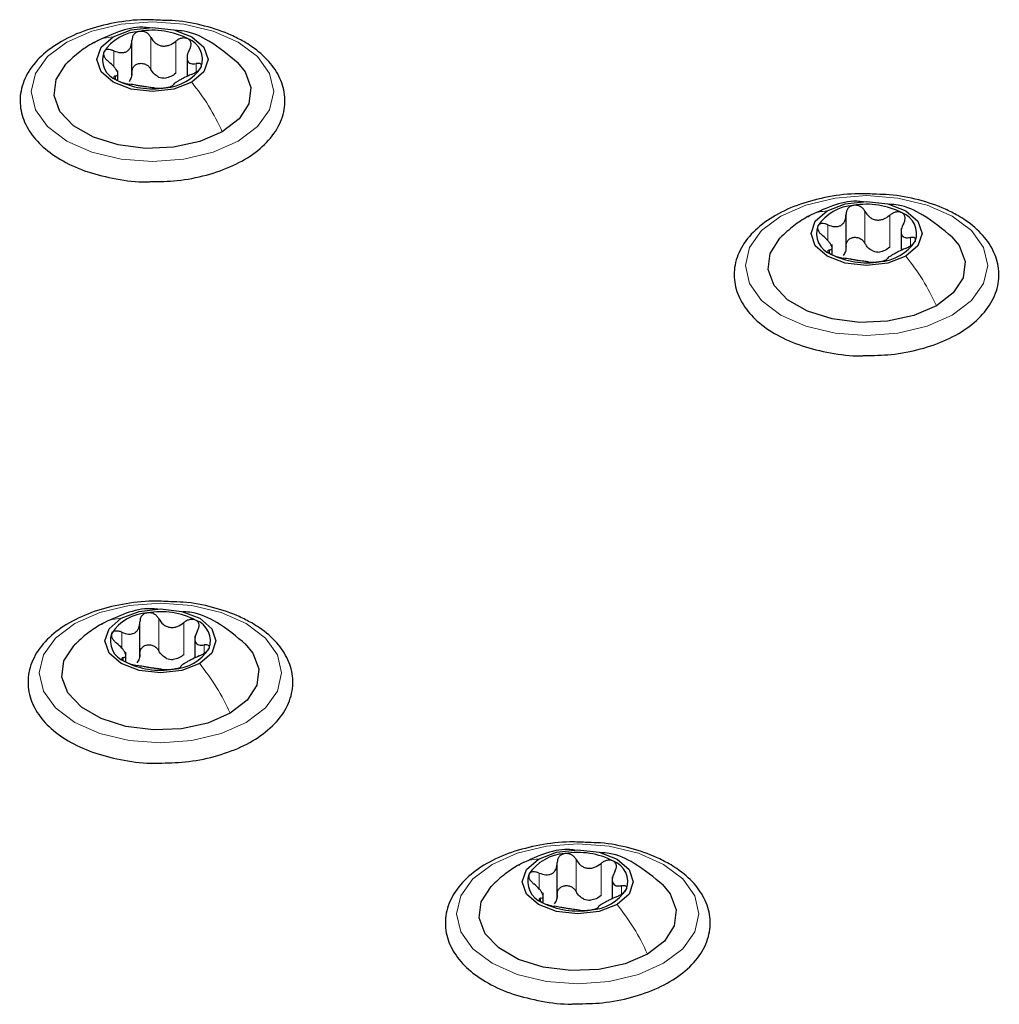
# Paper-space layout 'Blatt2' of a CAD drawing. Header units: millimetres. Extents: x 5 to 418, y 2 to 292.
# Tile 105 of 115: x 287.2 to 294.47, y 239.89 to 247.2. Entities that reach past the tile are written whole.
import ezdxf

# ---------------------------------------------------------------- set-up
doc = ezdxf.new("R2010")
doc.units = ezdxf.units.MM

psp = doc.layouts.new('Blatt2')

# ---------------------------------------------------------------- linework, layer by layer
at = {"color": 7, "linetype": 'Continuous', "lineweight": 18}
for p, q in [((288.1701, 246.8343), (288.1701, 247.0724)), ((288.3545, 246.8058), (288.3545, 247.0439)), ((287.8941, 246.8557), (287.8941, 246.9727)), ((288.5071, 246.8163), (288.5071, 246.8779)), ((287.9058, 246.7625), (287.9058, 246.7849)), ((293.4734, 245.5416), (293.4734, 245.7798)), ((293.1974, 245.5631), (293.1974, 245.6801)), ((293.6578, 245.5131), (293.6578, 245.7513)), ((293.8104, 245.5237), (293.8104, 245.5852)), ((293.2091, 245.4698), (293.2091, 245.4922)), ((288.229, 242.5141), (288.229, 242.7523)), ((288.4134, 242.4856), (288.4134, 242.7238)), ((287.9531, 242.5355), (287.9531, 242.6525)), ((288.5661, 242.4962), (288.5661, 242.5577)), ((287.9647, 242.4423), (287.9647, 242.4647)), ((291.3285, 240.7248), (291.3285, 240.963)), ((291.5129, 240.6963), (291.5129, 240.9345)), ((291.0525, 240.7462), (291.0525, 240.8632)), ((291.6655, 240.7069), (291.6655, 240.7684)), ((291.0642, 240.653), (291.0642, 240.6754))]:
    psp.add_line(p, q, dxfattribs=at)
at = {"color": 7, "linetype": 'Continuous', "lineweight": 25}
for p, q in [((288.0292, 246.7857), (288.0292, 247.0489)), ((288.4382, 246.9451), (288.4382, 246.7821)), ((287.9253, 246.7573), (287.9253, 246.8252)), ((293.3325, 245.493), (293.3325, 245.7562)), ((293.7415, 245.6524), (293.7415, 245.4895)), ((293.2286, 245.4579), (293.2286, 245.5325)), ((288.0881, 242.4655), (288.0881, 242.7287)), ((288.4971, 242.6249), (288.4971, 242.462)), ((287.9842, 242.4304), (287.9842, 242.505)), ((291.1876, 240.6762), (291.1876, 240.9394)), ((291.5966, 240.8356), (291.5966, 240.6727)), ((291.0837, 240.6478), (291.0837, 240.7157))]:
    psp.add_line(p, q, dxfattribs=at)
at = {"color": 7, "linetype": 'Continuous', "lineweight": 18, "flags": 128}
for points in [[(288.8181, 246.3024), (288.6317, 246.2198), (288.4147, 246.1679), (288.1817, 246.1502), (287.9488, 246.1679), (287.7317, 246.2198), (287.5453, 246.3024), (287.4023, 246.41), (287.3124, 246.5353), (287.2817, 246.6697), (287.3124, 246.8042), (287.4023, 246.9295), (287.5453, 247.0371), (287.7317, 247.1197), (287.9488, 247.1716), (288.1817, 247.1893), (288.4147, 247.1716), (288.6317, 247.1197), (288.8181, 247.0371), (288.9612, 246.9295), (289.0511, 246.8042), (289.0817, 246.6697), (289.0511, 246.5353), (288.9612, 246.41), (288.8181, 246.3024)], [(294.1214, 245.0097), (293.935, 244.9271), (293.718, 244.8752), (293.485, 244.8575), (293.2521, 244.8752), (293.035, 244.9271), (292.8486, 245.0097), (292.7056, 245.1173), (292.6157, 245.2426), (292.585, 245.3771), (292.6157, 245.5116), (292.7056, 245.6369), (292.8486, 245.7445), (293.035, 245.827), (293.2521, 245.8789), (293.485, 245.8966), (293.718, 245.8789), (293.935, 245.827), (294.1214, 245.7445), (294.2645, 245.6369), (294.3544, 245.5116), (294.385, 245.3771), (294.3544, 245.2426), (294.2645, 245.1173), (294.1214, 245.0097)], [(288.8771, 241.9822), (288.6907, 241.8996), (288.4736, 241.8477), (288.2407, 241.83), (288.0077, 241.8477), (287.7907, 241.8996), (287.6043, 241.9822), (287.4612, 242.0898), (287.3713, 242.2151), (287.3407, 242.3496), (287.3713, 242.484), (287.4612, 242.6094), (287.6043, 242.717), (287.7907, 242.7995), (288.0077, 242.8514), (288.2407, 242.8691), (288.4736, 242.8514), (288.6907, 242.7995), (288.8771, 242.717), (289.0201, 242.6094), (289.11, 242.484), (289.1407, 242.3496), (289.11, 242.2151), (289.0201, 242.0898), (288.8771, 241.9822)], [(291.9765, 240.1929), (291.7902, 240.1103), (291.5731, 240.0584), (291.3402, 240.0407), (291.1072, 240.0584), (290.8902, 240.1103), (290.7038, 240.1929), (290.5607, 240.3005), (290.4708, 240.4258), (290.4402, 240.5603), (290.4708, 240.6948), (290.5607, 240.8201), (290.7038, 240.9277), (290.8902, 241.0102), (291.1072, 241.0621), (291.3402, 241.0798), (291.5731, 241.0621), (291.7902, 241.0102), (291.9765, 240.9277), (292.1196, 240.8201), (292.2095, 240.6948), (292.2402, 240.5603), (292.2095, 240.4258), (292.1196, 240.3005), (291.9765, 240.1929)]]:
    psp.add_lwpolyline(points, dxfattribs=at)
at = {"color": 7, "linetype": 'Continuous', "lineweight": 25, "flags": 128}
for points in [[(287.8901, 247.0763), (288.0239, 247.1279), (288.1817, 247.146), (288.3396, 247.1279), (288.4734, 247.0763), (288.5628, 246.999), (288.5942, 246.9079), (288.5628, 246.8168), (288.4734, 246.7395)], [(288.4734, 246.7395), (288.3396, 246.6879), (288.1817, 246.6698), (288.0239, 246.6879), (287.8901, 246.7395), (287.8006, 246.8168), (287.7692, 246.9079), (287.8006, 246.999), (287.8901, 247.0763)], [(288.7003, 246.3704), (288.5332, 246.2982), (288.3376, 246.2561), (288.1294, 246.2475), (287.9255, 246.2731), (287.7423, 246.3308), (287.5947, 246.416), (287.4946, 246.5218), (287.4503, 246.6395), (287.4652, 246.7597), (287.5381, 246.8726), (287.543, 246.8777)], [(288.8118, 246.8864), (288.8688, 246.8177), (288.9132, 246.6999), (288.8983, 246.5797), (288.8254, 246.4668), (288.7003, 246.3704)], [(293.1934, 245.7836), (293.3272, 245.8353), (293.485, 245.8534), (293.6429, 245.8353), (293.7767, 245.7836), (293.8661, 245.7064), (293.8975, 245.6152), (293.8661, 245.5241), (293.7767, 245.4469)], [(293.7767, 245.4469), (293.6429, 245.3952), (293.485, 245.3771), (293.3272, 245.3952), (293.1934, 245.4469), (293.1039, 245.5241), (293.0725, 245.6152), (293.1039, 245.7064), (293.1934, 245.7836)], [(294.0036, 245.0777), (293.8365, 245.0055), (293.6409, 244.9634), (293.4327, 244.9548), (293.2288, 244.9804), (293.0456, 245.0382), (292.898, 245.1234), (292.7979, 245.2291), (292.7536, 245.3469), (292.7685, 245.4671), (292.8414, 245.58), (292.8463, 245.585)], [(294.1151, 245.5937), (294.1721, 245.525), (294.2165, 245.4073), (294.2016, 245.2871), (294.1287, 245.1742), (294.0036, 245.0777)], [(288.5323, 242.4193), (288.3985, 242.3677), (288.2407, 242.3496), (288.0828, 242.3677), (287.949, 242.4193), (287.8596, 242.4966), (287.8282, 242.5877), (287.8596, 242.6789), (287.949, 242.7561)], [(287.949, 242.7561), (288.0828, 242.8077), (288.2407, 242.8259), (288.3985, 242.8077), (288.5323, 242.7561), (288.6218, 242.6789), (288.6532, 242.5877), (288.6218, 242.4966), (288.5323, 242.4193)], [(288.7592, 242.0502), (288.5921, 241.978), (288.3965, 241.9359), (288.1884, 241.9273), (287.9844, 241.9529), (287.8012, 242.0107), (287.6536, 242.0959), (287.5536, 242.2016), (287.5092, 242.3194), (287.5241, 242.4396), (287.597, 242.5525), (287.6019, 242.5575)], [(288.8707, 242.5662), (288.9278, 242.4975), (288.9721, 242.3798), (288.9572, 242.2596), (288.8843, 242.1467), (288.7592, 242.0502)], [(291.0485, 240.9668), (291.1823, 241.0184), (291.3402, 241.0366), (291.498, 241.0184), (291.6318, 240.9668), (291.7213, 240.8896), (291.7527, 240.7984), (291.7213, 240.7073), (291.6318, 240.6301)], [(291.6318, 240.6301), (291.498, 240.5784), (291.3402, 240.5603), (291.1823, 240.5784), (291.0485, 240.6301), (290.9591, 240.7073), (290.9277, 240.7984), (290.9591, 240.8896), (291.0485, 240.9668)], [(291.8587, 240.2609), (291.6916, 240.1887), (291.496, 240.1466), (291.2878, 240.138), (291.0839, 240.1636), (290.9007, 240.2214), (290.7531, 240.3066), (290.6531, 240.4123), (290.6087, 240.5301), (290.6236, 240.6503), (290.6965, 240.7632), (290.7014, 240.7682)], [(291.9702, 240.7769), (292.0272, 240.7082), (292.0716, 240.5905), (292.0567, 240.4703), (291.9838, 240.3574), (291.8587, 240.2609)]]:
    psp.add_lwpolyline(points, dxfattribs=at)
at = {"color": 7, "linetype": 'Continuous', "lineweight": 25}
for centre, radius, start, end in [((288.1052, 246.7753), 0.3423, 93.4335, 146.56112), ((288.1824, 246.5497), 0.5756, 62.64283, 99.7711), ((288.3885, 246.9068), 0.1649, 340.539, 69.25792), ((287.975, 246.909), 0.1649, 160.539, 249.25792), ((288.2583, 247.0405), 0.3423, 273.4335, 326.56112), ((288.2843, 246.9809), 0.2107, 254.27078, 268.14314), ((288.1811, 247.2661), 0.5756, 242.64283, 279.7711), ((293.4857, 245.2571), 0.5756, 62.64283, 99.7711), ((293.4085, 245.4826), 0.3423, 93.4335, 146.56112), ((293.6918, 245.6141), 0.1649, 340.539, 69.25792), ((293.2783, 245.6163), 0.1649, 160.539, 249.25792), ((293.5616, 245.7479), 0.3423, 273.4335, 326.56112), ((293.4844, 245.9734), 0.5756, 242.64283, 279.7711), ((293.5876, 245.6882), 0.2107, 254.27078, 268.14314), ((288.1641, 242.4551), 0.3423, 93.4335, 146.56112), ((288.2413, 242.2295), 0.5756, 62.64283, 99.7711), ((288.4474, 242.5866), 0.1649, 340.539, 69.25792), ((288.0339, 242.5888), 0.1649, 160.539, 249.25792), ((288.3172, 242.7203), 0.3423, 273.4335, 326.56112), ((288.24, 242.9459), 0.5756, 242.64283, 279.7711), ((288.3432, 242.6607), 0.2107, 254.27078, 268.14314), ((291.2636, 240.6658), 0.3423, 93.4335, 146.56112), ((291.3408, 240.4403), 0.5756, 62.64283, 99.7711), ((291.5469, 240.7973), 0.1649, 340.539, 69.25792), ((291.1334, 240.7995), 0.1649, 160.539, 249.25792), ((291.4167, 240.931), 0.3423, 273.4335, 326.56112), ((291.3395, 241.1566), 0.5756, 242.64283, 279.7711), ((291.4427, 240.8714), 0.2107, 254.27078, 268.14314)]:
    psp.add_arc(centre, radius, start, end, dxfattribs=at)
for points, knots in [([(288.2567, 247.199), (288.2124, 247.2015), (288.0924, 247.2083), (287.8971, 247.184), (287.6857, 247.1305), (287.4997, 247.0466), (287.3491, 246.937), (287.2438, 246.8052), (287.1929, 246.6584), (287.2003, 246.5103), (287.26, 246.3739), (287.3653, 246.2527), (287.5132, 246.1496), (287.6984, 246.0683), (287.9104, 246.0181), (288.0715, 245.9959), (288.1567, 246.0001), (288.1662, 246.0006)], [0, 0, 0, 0, 0.043178, 0.116961, 0.19094, 0.26533, 0.340301, 0.415461, 0.48884, 0.558844, 0.627333, 0.696902, 0.76915, 0.842962, 0.916921, 0.990714, 1, 1, 1, 1]), ([(288.1591, 247.1429), (288.1425, 247.1449), (288.0647, 247.1543), (287.9188, 247.1163), (287.8026, 247.0612), (287.7415, 247.0323)], [0, 0, 0, 0, 0.114409, 0.534763, 1, 1, 1, 1]), ([(288.8598, 247.0412), (288.8295, 247.0575), (288.7419, 247.1045), (288.5721, 247.1604), (288.3957, 247.1968), (288.2881, 247.1985), (288.2567, 247.199)], [0, 0, 0, 0, 0.180167, 0.52014, 0.85956, 1, 1, 1, 1]), ([(288.0847, 247.117), (288.0764, 247.1148), (288.0599, 247.1105), (288.0418, 247.0943), (288.0306, 247.0739), (288.0296, 247.0584), (288.0291, 247.0506)], [0, 0, 0, 0, 0.250033, 0.499632, 0.749228, 1, 1, 1, 1]), ([(288.1701, 247.0724), (288.1658, 247.0794), (288.1571, 247.0934), (288.1361, 247.1089), (288.1109, 247.1184), (288.0934, 247.1175), (288.0847, 247.117)], [0, 0, 0, 0, 0.249815, 0.499908, 0.75012, 1, 1, 1, 1]), ([(288.1701, 247.0724), (288.1797, 247.0576), (288.1941, 247.0352), (288.2249, 247.016), (288.2512, 247.0078), (288.2791, 247.0076), (288.316, 247.0162), (288.3391, 247.0328), (288.3545, 247.0439)], [0, 0, 0, 0, 0.249199, 0.374336, 0.49893, 0.624007, 0.749759, 1, 1, 1, 1]), ([(288.8168, 246.8814), (288.7473, 246.9393), (288.6272, 247.0394), (288.4607, 247.1179), (288.3727, 247.1234), (288.3508, 247.1248)], [0, 0, 0, 0, 0.507466, 0.877443, 1, 1, 1, 1]), ([(287.743, 247.0332), (287.7087, 247.0119), (287.6363, 246.9669), (287.5738, 246.9071), (287.541, 246.8756)], [0, 0, 0, 0, 0.473586, 1, 1, 1, 1]), ([(287.8941, 246.9727), (287.9111, 246.9667), (287.9366, 246.9576), (287.9692, 246.9596), (287.9914, 246.9674), (288.0089, 246.9824), (288.026, 247.009), (288.0279, 247.034), (288.0291, 247.0506)], [0, 0, 0, 0, 0.249168, 0.374303, 0.498903, 0.623987, 0.749746, 1, 1, 1, 1]), ([(288.1662, 246.0006), (288.2327, 246.0016), (288.3753, 246.0038), (288.5855, 246.0454), (288.7842, 246.1157), (288.9519, 246.2142), (289.0788, 246.3367), (289.155, 246.4781), (289.1735, 246.6276), (289.1362, 246.7702), (289.0506, 246.8981), (288.9506, 246.986), (288.8792, 247.0294), (288.8598, 247.0412)], [0, 0, 0, 0, 0.086679, 0.18602, 0.285774, 0.386232, 0.487425, 0.587594, 0.683756, 0.776289, 0.868666, 0.964239, 1, 1, 1, 1]), ([(288.4469, 247.061), (288.44, 247.0638), (288.4263, 247.0696), (288.4008, 247.068), (288.3757, 247.0596), (288.3616, 247.0492), (288.3545, 247.0439)], [0, 0, 0, 0, 0.249991, 0.499611, 0.749127, 1, 1, 1, 1]), ([(288.4577, 246.9843), (288.4612, 246.9916), (288.4683, 247.0061), (288.4698, 247.0281), (288.4636, 247.0481), (288.4525, 247.0567), (288.4469, 247.061)], [0, 0, 0, 0, 0.249852, 0.499902, 0.750115, 1, 1, 1, 1]), ([(287.8195, 246.9639), (287.8181, 246.9585), (287.8153, 246.9478), (287.8227, 246.928), (287.8365, 246.9085), (287.8497, 246.897), (287.8564, 246.8913)], [0, 0, 0, 0, 0.249857, 0.499466, 0.749011, 1, 1, 1, 1]), ([(287.8941, 246.9727), (287.8863, 246.9756), (287.8705, 246.9814), (287.848, 246.9824), (287.829, 246.9772), (287.8227, 246.9683), (287.8195, 246.9639)], [0, 0, 0, 0, 0.249807, 0.500055, 0.750309, 1, 1, 1, 1]), ([(288.4577, 246.9843), (288.4503, 246.9687), (288.4392, 246.9453), (288.4375, 246.9164), (288.4416, 246.898), (288.4519, 246.885), (288.4717, 246.8748), (288.493, 246.8767), (288.5071, 246.8779)], [0, 0, 0, 0, 0.249201, 0.374338, 0.498932, 0.624008, 0.74976, 1, 1, 1, 1]), ([(287.9058, 246.7849), (287.9132, 246.787), (287.9243, 246.7901), (287.926, 246.8035), (287.9219, 246.8174), (287.9116, 246.8348), (287.8917, 246.8604), (287.8705, 246.879), (287.8564, 246.8913)], [0, 0, 0, 0, 0.249201, 0.374338, 0.498932, 0.624008, 0.74976, 1, 1, 1, 1]), ([(288.0291, 246.8125), (288.0296, 246.8202), (288.0306, 246.8356), (288.0417, 246.8562), (288.0599, 246.8718), (288.0841, 246.8803), (288.1108, 246.8799), (288.1359, 246.8709), (288.157, 246.8553), (288.1657, 246.8413), (288.1701, 246.8343)], [0, 0, 0, 0, 0.125193, 0.249438, 0.374279, 0.499024, 0.623869, 0.749369, 0.87443, 1, 1, 1, 1]), ([(288.4694, 246.7965), (288.4772, 246.8), (288.493, 246.8069), (288.5155, 246.8208), (288.5345, 246.8365), (288.5408, 246.8468), (288.544, 246.8519)], [0, 0, 0, 0, 0.249807, 0.500055, 0.750309, 1, 1, 1, 1]), ([(288.544, 246.8519), (288.5454, 246.8565), (288.5482, 246.8659), (288.5408, 246.8753), (288.5269, 246.8799), (288.5137, 246.8786), (288.5071, 246.8779)], [0, 0, 0, 0, 0.249857, 0.499466, 0.749011, 1, 1, 1, 1]), ([(287.9058, 246.7849), (287.9022, 246.784), (287.8952, 246.7822), (287.8936, 246.7752), (287.8998, 246.7657), (287.911, 246.7584), (287.9166, 246.7548)], [0, 0, 0, 0, 0.249852, 0.499902, 0.750115, 1, 1, 1, 1]), ([(288.0291, 246.8125), (288.0286, 246.7996), (288.0276, 246.7739), (288.0141, 246.754), (288.0073, 246.7441)], [0, 0, 0, 0, 0.50155, 1, 1, 1, 1]), ([(288.2272, 246.7781), (288.2151, 246.7851), (288.191, 246.7992), (288.1771, 246.8226), (288.1701, 246.8343)], [0, 0, 0, 0, 0.498457, 1, 1, 1, 1]), ([(288.3545, 246.8058), (288.343, 246.7969), (288.3199, 246.7792), (288.2916, 246.7733), (288.2775, 246.7703)], [0, 0, 0, 0, 0.501552, 1, 1, 1, 1]), ([(288.4694, 246.7965), (288.4524, 246.789), (288.4269, 246.7778), (288.3943, 246.7603), (288.3721, 246.748), (288.3545, 246.7374), (288.3375, 246.7262), (288.3356, 246.7216), (288.3344, 246.7186)], [0, 0, 0, 0, 0.249168, 0.374303, 0.498903, 0.623987, 0.749746, 1, 1, 1, 1]), ([(287.9166, 246.7548), (287.9234, 246.7512), (287.9372, 246.7441), (287.9626, 246.7353), (287.9877, 246.7287), (288.0019, 246.7264), (288.009, 246.7253)], [0, 0, 0, 0, 0.249991, 0.499611, 0.749127, 1, 1, 1, 1]), ([(288.1934, 246.6968), (288.1838, 246.6981), (288.1694, 246.7002), (288.1385, 246.7039), (288.1123, 246.7077), (288.0844, 246.7123), (288.0475, 246.7191), (288.0244, 246.7228), (288.009, 246.7253)], [0, 0, 0, 0, 0.249199, 0.374336, 0.49893, 0.624007, 0.749759, 1, 1, 1, 1]), ([(288.2788, 246.6988), (288.2871, 246.7003), (288.3036, 246.7032), (288.3217, 246.709), (288.3329, 246.7145), (288.3339, 246.7172), (288.3344, 246.7186)], [0, 0, 0, 0, 0.250033, 0.499632, 0.749228, 1, 1, 1, 1]), ([(288.1934, 246.6968), (288.1977, 246.6961), (288.2064, 246.6949), (288.2274, 246.6944), (288.2526, 246.6953), (288.2701, 246.6976), (288.2788, 246.6988)], [0, 0, 0, 0, 0.2498147, 0.4999078, 0.7501201, 1, 1, 1, 1]), ([(293.56, 245.9064), (293.5157, 245.9089), (293.3957, 245.9156), (293.2004, 245.8914), (292.989, 245.8378), (292.803, 245.754), (292.6524, 245.6444), (292.5471, 245.5125), (292.4962, 245.3657), (292.5036, 245.2177), (292.5633, 245.0812), (292.6686, 244.96), (292.8165, 244.8569), (293.0017, 244.7757), (293.2137, 244.7254), (293.3748, 244.7033), (293.46, 244.7075), (293.4695, 244.708)], [0, 0, 0, 0, 0.043178, 0.116961, 0.19094, 0.26533, 0.340301, 0.415461, 0.48884, 0.558844, 0.627333, 0.696902, 0.76915, 0.842962, 0.916921, 0.990714, 1, 1, 1, 1]), ([(294.1631, 245.7486), (294.1328, 245.7649), (294.0452, 245.8118), (293.8754, 245.8678), (293.699, 245.9041), (293.5914, 245.9059), (293.56, 245.9064)], [0, 0, 0, 0, 0.180167, 0.52014, 0.85956, 1, 1, 1, 1]), ([(293.4624, 245.8502), (293.4458, 245.8522), (293.368, 245.8617), (293.2221, 245.8236), (293.1059, 245.7686), (293.0448, 245.7397)], [0, 0, 0, 0, 0.114409, 0.534763, 1, 1, 1, 1]), ([(294.1201, 245.5888), (294.0506, 245.6467), (293.9305, 245.7468), (293.764, 245.8253), (293.676, 245.8308), (293.6541, 245.8321)], [0, 0, 0, 0, 0.507466, 0.877443, 1, 1, 1, 1]), ([(293.1974, 245.6801), (293.2144, 245.674), (293.2399, 245.665), (293.2725, 245.667), (293.2947, 245.6748), (293.3122, 245.6898), (293.3293, 245.7164), (293.3312, 245.7414), (293.3324, 245.758)], [0, 0, 0, 0, 0.249168, 0.374303, 0.498903, 0.623987, 0.749746, 1, 1, 1, 1]), ([(293.388, 245.8244), (293.3797, 245.8222), (293.3632, 245.8178), (293.3451, 245.8017), (293.3339, 245.7812), (293.3329, 245.7657), (293.3324, 245.758)], [0, 0, 0, 0, 0.250033, 0.499632, 0.749228, 1, 1, 1, 1]), ([(293.4734, 245.7798), (293.4691, 245.7868), (293.4604, 245.8008), (293.4394, 245.8162), (293.4142, 245.8257), (293.3967, 245.8248), (293.388, 245.8244)], [0, 0, 0, 0, 0.2498147, 0.4999078, 0.7501201, 1, 1, 1, 1]), ([(293.4734, 245.7798), (293.483, 245.7649), (293.4974, 245.7426), (293.5282, 245.7234), (293.5545, 245.7151), (293.5824, 245.7149), (293.6193, 245.7236), (293.6424, 245.7402), (293.6578, 245.7513)], [0, 0, 0, 0, 0.249199, 0.374336, 0.49893, 0.624007, 0.749759, 1, 1, 1, 1]), ([(293.7502, 245.7683), (293.7433, 245.7712), (293.7296, 245.7769), (293.7041, 245.7753), (293.679, 245.767), (293.6649, 245.7565), (293.6578, 245.7513)], [0, 0, 0, 0, 0.249991, 0.499611, 0.749127, 1, 1, 1, 1]), ([(293.761, 245.6917), (293.7645, 245.699), (293.7716, 245.7135), (293.7731, 245.7354), (293.7669, 245.7554), (293.7558, 245.764), (293.7502, 245.7683)], [0, 0, 0, 0, 0.249852, 0.499902, 0.750115, 1, 1, 1, 1]), ([(293.0463, 245.7405), (293.012, 245.7192), (292.9396, 245.6743), (292.8771, 245.6145), (292.8443, 245.583)], [0, 0, 0, 0, 0.473586, 1, 1, 1, 1]), ([(293.1974, 245.6801), (293.1896, 245.683), (293.1738, 245.6888), (293.1513, 245.6898), (293.1323, 245.6845), (293.126, 245.6757), (293.1228, 245.6713)], [0, 0, 0, 0, 0.249807, 0.500055, 0.750309, 1, 1, 1, 1]), ([(293.4695, 244.708), (293.536, 244.709), (293.6786, 244.7111), (293.8888, 244.7528), (294.0875, 244.823), (294.2552, 244.9216), (294.3821, 245.0441), (294.4583, 245.1855), (294.4768, 245.335), (294.4395, 245.4776), (294.3539, 245.6055), (294.2539, 245.6934), (294.1825, 245.7368), (294.1631, 245.7486)], [0, 0, 0, 0, 0.086679, 0.18602, 0.285774, 0.386232, 0.487425, 0.587594, 0.683756, 0.776289, 0.868666, 0.964239, 1, 1, 1, 1]), ([(293.761, 245.6917), (293.7536, 245.6761), (293.7425, 245.6527), (293.7408, 245.6238), (293.7449, 245.6054), (293.7552, 245.5924), (293.775, 245.5822), (293.7963, 245.584), (293.8104, 245.5852)], [0, 0, 0, 0, 0.249201, 0.374338, 0.498932, 0.624008, 0.74976, 1, 1, 1, 1]), ([(293.1228, 245.6713), (293.1214, 245.6659), (293.1186, 245.6551), (293.126, 245.6354), (293.1398, 245.6158), (293.153, 245.6044), (293.1597, 245.5987)], [0, 0, 0, 0, 0.249857, 0.499466, 0.749011, 1, 1, 1, 1]), ([(293.2091, 245.4922), (293.2165, 245.4943), (293.2276, 245.4975), (293.2293, 245.5109), (293.2252, 245.5247), (293.2149, 245.5421), (293.195, 245.5678), (293.1738, 245.5863), (293.1597, 245.5987)], [0, 0, 0, 0, 0.249201, 0.374338, 0.498932, 0.624008, 0.74976, 1, 1, 1, 1]), ([(293.3324, 245.5198), (293.3329, 245.5276), (293.3339, 245.543), (293.345, 245.5635), (293.3632, 245.5792), (293.3874, 245.5876), (293.4141, 245.5872), (293.4392, 245.5783), (293.4603, 245.5627), (293.469, 245.5487), (293.4734, 245.5416)], [0, 0, 0, 0, 0.1251933, 0.2494385, 0.3742794, 0.4990244, 0.6238686, 0.7493688, 0.8744304, 1, 1, 1, 1]), ([(293.5305, 245.4854), (293.5184, 245.4924), (293.4943, 245.5065), (293.4804, 245.5299), (293.4734, 245.5416)], [0, 0, 0, 0, 0.498457, 1, 1, 1, 1]), ([(293.7727, 245.5039), (293.7805, 245.5073), (293.7963, 245.5142), (293.8188, 245.5282), (293.8378, 245.5439), (293.8441, 245.5541), (293.8473, 245.5592)], [0, 0, 0, 0, 0.249807, 0.500055, 0.750309, 1, 1, 1, 1]), ([(293.8473, 245.5592), (293.8487, 245.5639), (293.8515, 245.5733), (293.8441, 245.5826), (293.8302, 245.5873), (293.817, 245.5859), (293.8104, 245.5852)], [0, 0, 0, 0, 0.249857, 0.499466, 0.749011, 1, 1, 1, 1]), ([(293.2091, 245.4922), (293.2055, 245.4913), (293.1985, 245.4896), (293.1969, 245.4825), (293.2031, 245.473), (293.2143, 245.4658), (293.2199, 245.4622)], [0, 0, 0, 0, 0.249852, 0.499902, 0.750115, 1, 1, 1, 1]), ([(293.2199, 245.4622), (293.2267, 245.4586), (293.2405, 245.4515), (293.2659, 245.4427), (293.291, 245.4361), (293.3052, 245.4338), (293.3123, 245.4326)], [0, 0, 0, 0, 0.249991, 0.499611, 0.749127, 1, 1, 1, 1]), ([(293.3324, 245.5198), (293.3319, 245.5069), (293.3309, 245.4813), (293.3174, 245.4613), (293.3106, 245.4514)], [0, 0, 0, 0, 0.50155, 1, 1, 1, 1]), ([(293.6578, 245.5131), (293.6463, 245.5042), (293.6232, 245.4866), (293.5949, 245.4806), (293.5808, 245.4776)], [0, 0, 0, 0, 0.501552, 1, 1, 1, 1]), ([(293.7727, 245.5039), (293.7557, 245.4964), (293.7302, 245.4852), (293.6976, 245.4677), (293.6754, 245.4553), (293.6578, 245.4448), (293.6408, 245.4336), (293.6389, 245.429), (293.6377, 245.4259)], [0, 0, 0, 0, 0.249168, 0.374303, 0.498903, 0.623987, 0.749746, 1, 1, 1, 1]), ([(293.4967, 245.4041), (293.4871, 245.4055), (293.4727, 245.4076), (293.4418, 245.4112), (293.4156, 245.415), (293.3877, 245.4196), (293.3508, 245.4264), (293.3277, 245.4301), (293.3123, 245.4326)], [0, 0, 0, 0, 0.249199, 0.374336, 0.49893, 0.624007, 0.749759, 1, 1, 1, 1]), ([(293.4967, 245.4041), (293.501, 245.4035), (293.5097, 245.4023), (293.5307, 245.4017), (293.5559, 245.4027), (293.5734, 245.405), (293.5821, 245.4061)], [0, 0, 0, 0, 0.2498147, 0.4999078, 0.7501201, 1, 1, 1, 1]), ([(293.5821, 245.4061), (293.5904, 245.4076), (293.6069, 245.4106), (293.625, 245.4163), (293.6362, 245.4218), (293.6372, 245.4246), (293.6377, 245.4259)], [0, 0, 0, 0, 0.250033, 0.499632, 0.749228, 1, 1, 1, 1]), ([(288.3156, 242.8789), (288.2713, 242.8814), (288.1513, 242.8881), (287.956, 242.8639), (287.7446, 242.8103), (287.5586, 242.7265), (287.408, 242.6169), (287.3027, 242.485), (287.2518, 242.3382), (287.2592, 242.1902), (287.3189, 242.0537), (287.4242, 241.9325), (287.5721, 241.8294), (287.7574, 241.7482), (287.9694, 241.6979), (288.1305, 241.6758), (288.2156, 241.68), (288.2251, 241.6804)], [0, 0, 0, 0, 0.043178, 0.116961, 0.19094, 0.26533, 0.340301, 0.415461, 0.48884, 0.558844, 0.627333, 0.696902, 0.76915, 0.842962, 0.916921, 0.990714, 1, 1, 1, 1]), ([(288.2181, 242.8227), (288.2014, 242.8247), (288.1236, 242.8342), (287.9777, 242.7961), (287.8615, 242.7411), (287.8004, 242.7121)], [0, 0, 0, 0, 0.114409, 0.534763, 1, 1, 1, 1]), ([(288.9187, 242.7211), (288.8884, 242.7374), (288.8008, 242.7843), (288.6311, 242.8403), (288.4546, 242.8766), (288.3471, 242.8784), (288.3156, 242.8789)], [0, 0, 0, 0, 0.180167, 0.52014, 0.85956, 1, 1, 1, 1]), ([(288.1436, 242.7968), (288.1354, 242.7947), (288.1188, 242.7903), (288.1007, 242.7742), (288.0895, 242.7537), (288.0885, 242.7382), (288.0881, 242.7305)], [0, 0, 0, 0, 0.250033, 0.499632, 0.749228, 1, 1, 1, 1]), ([(288.229, 242.7523), (288.2247, 242.7593), (288.216, 242.7733), (288.195, 242.7887), (288.1698, 242.7982), (288.1523, 242.7973), (288.1436, 242.7968)], [0, 0, 0, 0, 0.249815, 0.499908, 0.75012, 1, 1, 1, 1]), ([(288.8757, 242.5613), (288.8063, 242.6192), (288.6861, 242.7193), (288.5196, 242.7978), (288.4316, 242.8033), (288.4097, 242.8046)], [0, 0, 0, 0, 0.507466, 0.877443, 1, 1, 1, 1]), ([(287.802, 242.713), (287.7677, 242.6917), (287.6952, 242.6468), (287.6328, 242.5869), (287.5999, 242.5554)], [0, 0, 0, 0, 0.4735862, 1, 1, 1, 1]), ([(287.9531, 242.6525), (287.97, 242.6465), (287.9955, 242.6375), (288.0281, 242.6394), (288.0503, 242.6473), (288.0679, 242.6623), (288.0849, 242.6889), (288.0868, 242.7138), (288.0881, 242.7305)], [0, 0, 0, 0, 0.249168, 0.374303, 0.498903, 0.623987, 0.749746, 1, 1, 1, 1]), ([(288.2251, 241.6804), (288.2916, 241.6814), (288.4342, 241.6836), (288.6444, 241.7253), (288.8431, 241.7955), (289.0109, 241.8941), (289.1377, 242.0166), (289.214, 242.158), (289.2324, 242.3075), (289.1951, 242.4501), (289.1096, 242.578), (289.0095, 242.6659), (288.9381, 242.7093), (288.9187, 242.7211)], [0, 0, 0, 0, 0.086679, 0.18602, 0.285774, 0.386232, 0.487425, 0.587594, 0.683756, 0.776289, 0.868666, 0.964239, 1, 1, 1, 1]), ([(288.229, 242.7523), (288.2386, 242.7374), (288.253, 242.7151), (288.2839, 242.6959), (288.3101, 242.6876), (288.3381, 242.6874), (288.3749, 242.696), (288.398, 242.7127), (288.4134, 242.7238)], [0, 0, 0, 0, 0.249199, 0.374336, 0.49893, 0.624007, 0.749759, 1, 1, 1, 1]), ([(288.5058, 242.7408), (288.499, 242.7437), (288.4853, 242.7494), (288.4598, 242.7478), (288.4347, 242.7395), (288.4205, 242.729), (288.4134, 242.7238)], [0, 0, 0, 0, 0.249991, 0.499611, 0.749127, 1, 1, 1, 1]), ([(288.5166, 242.6642), (288.5202, 242.6714), (288.5272, 242.686), (288.5288, 242.7079), (288.5226, 242.7279), (288.5114, 242.7365), (288.5058, 242.7408)], [0, 0, 0, 0, 0.249852, 0.499902, 0.750115, 1, 1, 1, 1]), ([(287.8784, 242.6438), (287.877, 242.6384), (287.8743, 242.6276), (287.8816, 242.6079), (287.8955, 242.5883), (287.9087, 242.5769), (287.9153, 242.5712)], [0, 0, 0, 0, 0.249857, 0.499466, 0.749011, 1, 1, 1, 1]), ([(287.9531, 242.6525), (287.9452, 242.6555), (287.9294, 242.6613), (287.9069, 242.6623), (287.8879, 242.657), (287.8816, 242.6482), (287.8784, 242.6438)], [0, 0, 0, 0, 0.249807, 0.500055, 0.750309, 1, 1, 1, 1]), ([(288.5166, 242.6642), (288.5092, 242.6486), (288.4981, 242.6251), (288.4964, 242.5962), (288.5005, 242.5779), (288.5109, 242.5649), (288.5307, 242.5547), (288.5519, 242.5565), (288.5661, 242.5577)], [0, 0, 0, 0, 0.249201, 0.374338, 0.498932, 0.624008, 0.74976, 1, 1, 1, 1]), ([(287.9647, 242.4647), (287.9721, 242.4668), (287.9832, 242.47), (287.9849, 242.4834), (287.9809, 242.4972), (287.9705, 242.5146), (287.9507, 242.5403), (287.9294, 242.5588), (287.9153, 242.5712)], [0, 0, 0, 0, 0.249201, 0.3743378, 0.4989316, 0.6240084, 0.74976, 1, 1, 1, 1]), ([(288.0881, 242.4923), (288.0885, 242.5001), (288.0895, 242.5155), (288.1006, 242.536), (288.1188, 242.5517), (288.143, 242.5601), (288.1697, 242.5597), (288.1948, 242.5508), (288.2159, 242.5351), (288.2247, 242.5211), (288.229, 242.5141)], [0, 0, 0, 0, 0.125193, 0.249438, 0.374279, 0.499024, 0.623869, 0.749369, 0.87443, 1, 1, 1, 1]), ([(288.6029, 242.5317), (288.6043, 242.5364), (288.6071, 242.5458), (288.5997, 242.5551), (288.5859, 242.5597), (288.5727, 242.5584), (288.5661, 242.5577)], [0, 0, 0, 0, 0.249857, 0.499466, 0.749011, 1, 1, 1, 1]), ([(287.9647, 242.4647), (287.9612, 242.4638), (287.9541, 242.462), (287.9526, 242.455), (287.9588, 242.4455), (287.9699, 242.4383), (287.9755, 242.4347)], [0, 0, 0, 0, 0.249852, 0.499902, 0.750115, 1, 1, 1, 1]), ([(288.0881, 242.4923), (288.0875, 242.4794), (288.0865, 242.4537), (288.073, 242.4338), (288.0662, 242.4239)], [0, 0, 0, 0, 0.50155, 1, 1, 1, 1]), ([(288.2861, 242.4579), (288.2741, 242.4649), (288.2499, 242.479), (288.236, 242.5024), (288.229, 242.5141)], [0, 0, 0, 0, 0.498457, 1, 1, 1, 1]), ([(288.4134, 242.4856), (288.4019, 242.4767), (288.3788, 242.4591), (288.3505, 242.4531), (288.3364, 242.4501)], [0, 0, 0, 0, 0.501552, 1, 1, 1, 1]), ([(288.5283, 242.4763), (288.5113, 242.4689), (288.4858, 242.4576), (288.4532, 242.4402), (288.4311, 242.4278), (288.4135, 242.4172), (288.3964, 242.4061), (288.3945, 242.4015), (288.3933, 242.3984)], [0, 0, 0, 0, 0.249168, 0.374303, 0.498903, 0.623987, 0.749746, 1, 1, 1, 1]), ([(288.5283, 242.4763), (288.5362, 242.4798), (288.5519, 242.4867), (288.5744, 242.5007), (288.5934, 242.5164), (288.5997, 242.5266), (288.6029, 242.5317)], [0, 0, 0, 0, 0.249807, 0.500055, 0.750309, 1, 1, 1, 1]), ([(287.9755, 242.4347), (287.9824, 242.4311), (287.9961, 242.424), (288.0216, 242.4152), (288.0467, 242.4086), (288.0608, 242.4063), (288.0679, 242.4051)], [0, 0, 0, 0, 0.2499907, 0.4996106, 0.7491271, 1, 1, 1, 1]), ([(288.2523, 242.3766), (288.2427, 242.378), (288.2283, 242.38), (288.1975, 242.3837), (288.1712, 242.3875), (288.1433, 242.3921), (288.1064, 242.3989), (288.0833, 242.4026), (288.0679, 242.4051)], [0, 0, 0, 0, 0.249199, 0.374336, 0.49893, 0.624007, 0.749759, 1, 1, 1, 1]), ([(288.3377, 242.3786), (288.346, 242.3801), (288.3625, 242.383), (288.3806, 242.3888), (288.3919, 242.3943), (288.3928, 242.397), (288.3933, 242.3984)], [0, 0, 0, 0, 0.250033, 0.499632, 0.749228, 1, 1, 1, 1]), ([(288.2523, 242.3766), (288.2567, 242.376), (288.2654, 242.3748), (288.2863, 242.3742), (288.3115, 242.3752), (288.329, 242.3775), (288.3377, 242.3786)], [0, 0, 0, 0, 0.249815, 0.499908, 0.75012, 1, 1, 1, 1]), ([(291.4151, 241.0896), (291.3708, 241.0921), (291.2508, 241.0988), (291.0555, 241.0746), (290.8441, 241.021), (290.6581, 240.9372), (290.5075, 240.8276), (290.4022, 240.6957), (290.3513, 240.5489), (290.3587, 240.4009), (290.4184, 240.2644), (290.5237, 240.1432), (290.6716, 240.0401), (290.8568, 239.9589), (291.0688, 239.9086), (291.2299, 239.8865), (291.3151, 239.8907), (291.3246, 239.8912)], [0, 0, 0, 0, 0.043178, 0.116961, 0.19094, 0.26533, 0.340301, 0.415461, 0.48884, 0.558844, 0.627333, 0.696902, 0.76915, 0.842962, 0.916921, 0.990714, 1, 1, 1, 1]), ([(292.0182, 240.9318), (291.9879, 240.9481), (291.9003, 240.995), (291.7305, 241.051), (291.5541, 241.0873), (291.4466, 241.0891), (291.4151, 241.0896)], [0, 0, 0, 0, 0.180167, 0.52014, 0.85956, 1, 1, 1, 1]), ([(291.3176, 241.0334), (291.3009, 241.0354), (291.2231, 241.0449), (291.0772, 241.0068), (290.961, 240.9518), (290.8999, 240.9228)], [0, 0, 0, 0, 0.114409, 0.534763, 1, 1, 1, 1]), ([(291.2431, 241.0075), (291.2348, 241.0054), (291.2183, 241.001), (291.2002, 240.9849), (291.189, 240.9644), (291.188, 240.9489), (291.1875, 240.9412)], [0, 0, 0, 0, 0.250033, 0.499632, 0.749228, 1, 1, 1, 1]), ([(291.3285, 240.963), (291.3242, 240.97), (291.3155, 240.984), (291.2945, 240.9994), (291.2693, 241.0089), (291.2518, 241.008), (291.2431, 241.0075)], [0, 0, 0, 0, 0.249815, 0.499908, 0.75012, 1, 1, 1, 1]), ([(291.9752, 240.772), (291.9057, 240.8299), (291.7856, 240.93), (291.6191, 241.0085), (291.5311, 241.014), (291.5092, 241.0153)], [0, 0, 0, 0, 0.507466, 0.877443, 1, 1, 1, 1]), ([(290.9015, 240.9237), (290.8671, 240.9024), (290.7947, 240.8575), (290.7322, 240.7976), (290.6994, 240.7662)], [0, 0, 0, 0, 0.4735862, 1, 1, 1, 1]), ([(291.0525, 240.8632), (291.0695, 240.8572), (291.095, 240.8482), (291.1276, 240.8501), (291.1498, 240.858), (291.1674, 240.873), (291.1844, 240.8996), (291.1863, 240.9246), (291.1875, 240.9412)], [0, 0, 0, 0, 0.249168, 0.374303, 0.498903, 0.623987, 0.749746, 1, 1, 1, 1]), ([(291.3246, 239.8912), (291.3911, 239.8922), (291.5337, 239.8943), (291.7439, 239.936), (291.9426, 240.0062), (292.1103, 240.1048), (292.2372, 240.2273), (292.3135, 240.3687), (292.3319, 240.5182), (292.2946, 240.6608), (292.209, 240.7887), (292.109, 240.8766), (292.0376, 240.92), (292.0182, 240.9318)], [0, 0, 0, 0, 0.086679, 0.18602, 0.285774, 0.386232, 0.487425, 0.587594, 0.683756, 0.776289, 0.868666, 0.964239, 1, 1, 1, 1]), ([(291.3285, 240.963), (291.3381, 240.9481), (291.3525, 240.9258), (291.3834, 240.9066), (291.4096, 240.8983), (291.4375, 240.8981), (291.4744, 240.9068), (291.4975, 240.9234), (291.5129, 240.9345)], [0, 0, 0, 0, 0.249199, 0.374336, 0.49893, 0.624007, 0.749759, 1, 1, 1, 1]), ([(291.6053, 240.9515), (291.5985, 240.9544), (291.5847, 240.9601), (291.5592, 240.9585), (291.5342, 240.9502), (291.52, 240.9397), (291.5129, 240.9345)], [0, 0, 0, 0, 0.249991, 0.499611, 0.749127, 1, 1, 1, 1]), ([(291.6161, 240.8749), (291.6197, 240.8821), (291.6267, 240.8967), (291.6282, 240.9186), (291.622, 240.9386), (291.6109, 240.9472), (291.6053, 240.9515)], [0, 0, 0, 0, 0.249852, 0.499902, 0.750115, 1, 1, 1, 1]), ([(290.9779, 240.8545), (290.9765, 240.8491), (290.9737, 240.8383), (290.9811, 240.8186), (290.995, 240.799), (291.0082, 240.7876), (291.0148, 240.7819)], [0, 0, 0, 0, 0.249857, 0.499466, 0.749011, 1, 1, 1, 1]), ([(291.0525, 240.8632), (291.0447, 240.8662), (291.0289, 240.872), (291.0064, 240.873), (290.9874, 240.8677), (290.9811, 240.8589), (290.9779, 240.8545)], [0, 0, 0, 0, 0.249807, 0.500055, 0.750309, 1, 1, 1, 1]), ([(291.6161, 240.8749), (291.6087, 240.8593), (291.5976, 240.8358), (291.5959, 240.8069), (291.6, 240.7886), (291.6103, 240.7756), (291.6302, 240.7654), (291.6514, 240.7672), (291.6655, 240.7684)], [0, 0, 0, 0, 0.249201, 0.374338, 0.498932, 0.624008, 0.74976, 1, 1, 1, 1]), ([(291.0642, 240.6754), (291.0716, 240.6775), (291.0827, 240.6807), (291.0844, 240.6941), (291.0803, 240.7079), (291.07, 240.7253), (291.0502, 240.751), (291.0289, 240.7695), (291.0148, 240.7819)], [0, 0, 0, 0, 0.249201, 0.3743378, 0.4989316, 0.6240084, 0.74976, 1, 1, 1, 1]), ([(291.1875, 240.703), (291.188, 240.7108), (291.189, 240.7262), (291.2001, 240.7467), (291.2183, 240.7624), (291.2425, 240.7708), (291.2692, 240.7704), (291.2943, 240.7615), (291.3154, 240.7458), (291.3241, 240.7318), (291.3285, 240.7248)], [0, 0, 0, 0, 0.125193, 0.249438, 0.374279, 0.499024, 0.623869, 0.749369, 0.87443, 1, 1, 1, 1]), ([(291.3856, 240.6686), (291.3735, 240.6756), (291.3494, 240.6897), (291.3355, 240.7131), (291.3285, 240.7248)], [0, 0, 0, 0, 0.498457, 1, 1, 1, 1]), ([(291.6278, 240.687), (291.6356, 240.6905), (291.6514, 240.6974), (291.6739, 240.7114), (291.6929, 240.7271), (291.6992, 240.7373), (291.7024, 240.7424)], [0, 0, 0, 0, 0.249807, 0.500055, 0.750309, 1, 1, 1, 1]), ([(291.7024, 240.7424), (291.7038, 240.7471), (291.7066, 240.7565), (291.6992, 240.7658), (291.6854, 240.7704), (291.6722, 240.7691), (291.6655, 240.7684)], [0, 0, 0, 0, 0.249857, 0.499466, 0.749011, 1, 1, 1, 1]), ([(291.0642, 240.6754), (291.0607, 240.6745), (291.0536, 240.6727), (291.0521, 240.6657), (291.0583, 240.6562), (291.0694, 240.649), (291.075, 240.6454)], [0, 0, 0, 0, 0.249852, 0.499902, 0.750115, 1, 1, 1, 1]), ([(291.075, 240.6454), (291.0818, 240.6418), (291.0956, 240.6347), (291.1211, 240.6259), (291.1461, 240.6193), (291.1603, 240.617), (291.1674, 240.6158)], [0, 0, 0, 0, 0.2499907, 0.4996106, 0.7491271, 1, 1, 1, 1]), ([(291.1875, 240.703), (291.187, 240.6901), (291.186, 240.6645), (291.1725, 240.6445), (291.1657, 240.6346)], [0, 0, 0, 0, 0.50155, 1, 1, 1, 1]), ([(291.5129, 240.6963), (291.5014, 240.6874), (291.4783, 240.6698), (291.45, 240.6638), (291.4359, 240.6608)], [0, 0, 0, 0, 0.501552, 1, 1, 1, 1]), ([(291.6278, 240.687), (291.6108, 240.6796), (291.5853, 240.6683), (291.5527, 240.6509), (291.5305, 240.6385), (291.513, 240.6279), (291.4959, 240.6168), (291.494, 240.6122), (291.4928, 240.6091)], [0, 0, 0, 0, 0.249168, 0.374303, 0.498903, 0.623987, 0.749746, 1, 1, 1, 1]), ([(291.3518, 240.5873), (291.3422, 240.5887), (291.3278, 240.5907), (291.2969, 240.5944), (291.2707, 240.5982), (291.2428, 240.6028), (291.2059, 240.6096), (291.1828, 240.6133), (291.1674, 240.6158)], [0, 0, 0, 0, 0.249199, 0.374336, 0.49893, 0.624007, 0.749759, 1, 1, 1, 1]), ([(291.3518, 240.5873), (291.3561, 240.5867), (291.3648, 240.5855), (291.3858, 240.5849), (291.411, 240.5859), (291.4285, 240.5882), (291.4372, 240.5893)], [0, 0, 0, 0, 0.249815, 0.499908, 0.75012, 1, 1, 1, 1]), ([(291.4372, 240.5893), (291.4455, 240.5908), (291.462, 240.5937), (291.4801, 240.5995), (291.4913, 240.605), (291.4923, 240.6077), (291.4928, 240.6091)], [0, 0, 0, 0, 0.250033, 0.499632, 0.749228, 1, 1, 1, 1])]:
    psp.add_open_spline(points, degree=3, knots=knots, dxfattribs=at)
at = {"color": 7, "linetype": 'Continuous', "lineweight": 18}
for points in [[(287.7451, 247.0299), (287.7515, 247.035), (287.7912, 247.0664), (287.845, 247.0718), (287.8901, 247.0763)], [(293.0484, 245.7372), (293.0548, 245.7423), (293.0945, 245.7738), (293.1483, 245.7791), (293.1934, 245.7836)], [(287.804, 242.7097), (287.8105, 242.7148), (287.8501, 242.7463), (287.9039, 242.7516), (287.949, 242.7561)], [(290.9035, 240.9204), (290.9099, 240.9255), (290.9496, 240.957), (291.0034, 240.9623), (291.0485, 240.9668)]]:
    psp.add_open_spline(points, degree=3, knots=[0, 0, 0, 0, 0.162643, 1, 1, 1, 1], dxfattribs=at)
for points in [[(288.7003, 246.3704), (288.6684, 246.436), (288.6046, 246.5672), (288.5171, 246.6821), (288.4734, 246.7395)], [(294.0036, 245.0777), (293.9717, 245.1434), (293.9079, 245.2746), (293.8204, 245.3894), (293.7767, 245.4469)], [(288.7592, 242.0502), (288.7273, 242.1158), (288.6635, 242.2471), (288.5761, 242.3619), (288.5323, 242.4193)], [(291.8587, 240.2609), (291.8268, 240.3265), (291.763, 240.4578), (291.6756, 240.5726), (291.6318, 240.6301)]]:
    psp.add_open_spline(points, degree=3, dxfattribs=at)

doc.saveas('drawing.dxf')
